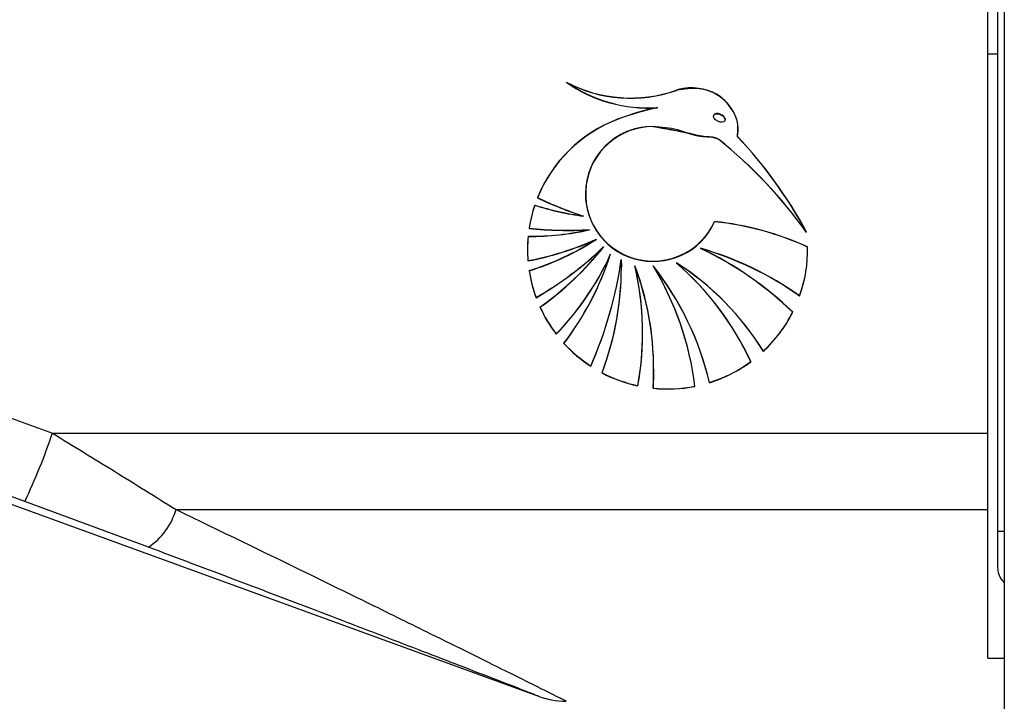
# Model space of a CAD drawing. Header units: millimetres. Extents: x 20 to 26560, y 16 to 17993.
# Tile 20 of 95: x 8872 to 8969, y 5942 to 6010. Entities that reach past the tile are written whole.
import ezdxf

# ---------------------------------------------------------------- set-up
doc = ezdxf.new("R2010")
doc.units = ezdxf.units.MM
doc.layers.add('COMPONENT_GEOMETRY', color=7, linetype='Continuous')
doc.styles.add('SLDTEXTSTYLE0', font='TXT', dxfattribs={"width": 0.75})
doc.dimstyles.new('SLDDIMSTYLE0', dxfattribs={"dimtxt": 150, "dimasz": 6.604, "dimexe": 0, "dimexo": 0.0625, "dimgap": 37.5, "dimtad": 0, "dimtih": 1, "dimtoh": 1, "dimdec": 0, "dimlfac": 0.5, "dimrnd": 1e-09, "dimzin": 12, "dimdsep": 46, "dimtxsty": 'SLDTEXTSTYLE0', "dimsah": 1, "dimcen": 0.09, "dimadec": 0, "dimazin": 3, "dimtfac": 1, "dimtdec": 0, "dimtofl": 0, "dimtmove": 0, "dimatfit": 3, "dimfxl": 1, "dimfrac": 2, "dimtolj": 1, "dimtzin": 12, "dimarcsym": 0})

# ---------------------------------------------------------------- blocks, each defined once
blk = doc.blocks.new('_D_2')
at = {"layer": 'COMPONENT_GEOMETRY', "color": 7, "ltscale": 2}
for p, q in [((9012.304, 8122.326), (943.854, 8122.326)), ((950.204, 8122.326), (950.204, 5128.74)), ((950.204, 1897.03), (950.204, 4890.615)), ((8163.949, 1897.03), (943.854, 1897.03))]:
    blk.add_line(p, q, dxfattribs=at)
for points in [[(950.204, 8122.326), (949.188, 8115.722), (951.22, 8115.722)], [(950.204, 1897.03), (951.22, 1903.634), (949.188, 1903.634)]]:
    blk.add_solid(points, dxfattribs=at)
at = {"layer": 'COMPONENT_GEOMETRY', "color": 7, "ltscale": 2, "insert": (728.538, 5083.975), "char_height": 150, "attachment_point": 1, "style": 'SLDTEXTSTYLE0'}
blk.add_mtext('3113', dxfattribs=at)
blk = doc.blocks.new('_D_4')
at = {"layer": 'COMPONENT_GEOMETRY', "color": 7, "ltscale": 2}
for p, q in [((1221.17, 6646.686), (1221.17, 2855.512)), ((10006.46, 2222.866), (10006.46, 2868.212)), ((1221.17, 2861.862), (5392.148, 2861.862)), ((10006.46, 2861.862), (5835.482, 2861.862))]:
    blk.add_line(p, q, dxfattribs=at)
for points in [[(1221.17, 2861.862), (1227.774, 2860.846), (1227.774, 2862.878)], [(10006.46, 2861.862), (9999.856, 2862.878), (9999.856, 2860.846)]]:
    blk.add_solid(points, dxfattribs=at)
at = {"layer": 'COMPONENT_GEOMETRY', "color": 7, "ltscale": 2, "insert": (5392.148, 2936.16), "char_height": 150, "attachment_point": 1, "style": 'SLDTEXTSTYLE0'}
blk.add_mtext('4393', dxfattribs=at)

msp = doc.modelspace()

# ---------------------------------------------------------------- linework, layer by layer
at = {"color": 7, "linetype": 'Continuous', "lineweight": 25, "ltscale": 2}
for p, q in [((8968.897, 6571.859), (8968.897, 2354.326)), ((8968.26, 5959.14), (8968.26, 6571.308)), ((8967.26, 5968.808), (8967.26, 6017.212)), ((8967.26, 6006.308), (8968.26, 6006.308)), ((8934.63, 6000.984), (8934.63, 6000.975)), ((8930.684, 5999.832), (8930.684, 5999.841)), ((8940.164, 6000.154), (8940.164, 6000.138)), ((8941.319, 5999.784), (8941.319, 5999.803)), ((8934.191, 5999.13), (8934.191, 5999.12)), ((8942.541, 5998.136), (8942.566, 5998.808)), ((8940.659, 5997.872), (8940.659, 5997.862)), ((8942.541, 5998.126), (8942.541, 5998.117)), ((8927.505, 5992.483), (8927.505, 5992.464)), ((8927.325, 5990.271), (8927.325, 5990.262)), ((8927.926, 5988.924), (8927.926, 5988.914)), ((8928.555, 5987.974), (8928.555, 5987.965)), ((8929.295, 5987.219), (8929.295, 5987.21)), ((8938.886, 5987.081), (8938.886, 5987.072)), ((8949.469, 5986.953), (8949.469, 5986.972)), ((8921.829, 5985.856), (8921.829, 5985.846)), ((8930.003, 5986.533), (8930.003, 5986.524)), ((8931.052, 5985.965), (8931.06, 5985.247)), ((8931.052, 5985.956), (8931.052, 5985.946)), ((8931.06, 5985.237), (8931.06, 5985.247)), ((8931.06, 5985.228), (8931.06, 5985.237)), ((8932.405, 5985.353), (8932.405, 5985.343)), ((8934.191, 5985.353), (8934.191, 5985.343)), ((8936.499, 5985.641), (8936.499, 5985.631)), ((8922.633, 5982.223), (8922.633, 5982.203)), ((8948.678, 5982.369), (8948.678, 5982.36)), ((8840.247, 5981.473), (8874.84, 5968.808)), ((8924.616, 5978.622), (8924.616, 5978.603)), ((8933.159, 5978.739), (8933.159, 5978.749)), ((8933.159, 5978.73), (8933.159, 5978.739)), ((8945.093, 5976.919), (8945.093, 5976.9)), ((8928.034, 5975.451), (8928.034, 5975.432)), ((8934.252, 5975.127), (8934.252, 5975.137)), ((8835.159, 5974.738), (8922.874, 5942.813)), ((8932.687, 5973.498), (8932.687, 5973.489)), ((8939.764, 5973.823), (8939.764, 5973.804)), ((8874.84, 5968.808), (8967.26, 5968.808)), ((8967.26, 5961.262), (8967.26, 5968.808)), ((8884.328, 5957.543), (8872.108, 5962.072)), ((8887.06, 5961.262), (8967.26, 5961.262)), ((8967.26, 5946.575), (8967.26, 5961.262)), ((8968.26, 5955.648), (8968.26, 5959.14)), ((8967.26, 5946.575), (8968.897, 5946.575))]:
    msp.add_line(p, q, dxfattribs=at)
at = {"color": 8, "linetype": 'Continuous', "lineweight": 25, "ltscale": 2}
msp.add_line((8968.26, 5959.14), (8968.897, 5959.14), dxfattribs=at)
at = {"color": 7, "linetype": 'Continuous', "lineweight": 25, "ltscale": 2, "flags": 128}
for points in [[(8934.252, 5975.146), (8934.25, 5974.806), (8934.191, 5973.268)], [(8872.108, 5962.072), (8857.092, 5967.57), (8837.516, 5974.738)]]:
    msp.add_lwpolyline(points, dxfattribs=at)
at = {"color": 7, "linetype": 'Continuous', "lineweight": 25, "ltscale": 4}
for centre, radius, start, end in [((8933.732, 6015.157), 14.192, 235.093, 273.62859), ((8931.979, 6015.575), 13.635, 242.15488, 289.36029), ((8931.979, 6015.565), 13.635, 242.15488, 289.36029), ((8933.732, 6015.148), 14.192, 235.09307, 273.62782), ((8931.979, 6015.556), 13.635, 242.15539, 289.35978), ((8933.732, 6015.138), 14.192, 235.093, 273.62859), ((8939.894, 5975.634), 25.9, 101.72698, 110.83173), ((8939.888, 5975.646), 25.878, 101.72309, 110.83562), ((8939.892, 5975.623), 25.892, 101.72559, 110.83313), ((8935.586, 5986.929), 13.812, 110.79211, 158.04036), ((8935.586, 5986.92), 13.812, 110.79125, 158.04077), ((8935.586, 5986.91), 13.812, 110.79211, 158.04036), ((8934.176, 5992.467), 6.672, 89.87125, 179.86243), ((8934.198, 5992.46), 6.67, 90.05467, 335.76683), ((8934.198, 5992.45), 6.67, 90.05452, 335.76698), ((8911.05, 5961.171), 47.163, 35.67277, 51.11147), ((8911.051, 5961.163), 47.161, 35.67242, 51.11182), ((8911.05, 5961.152), 47.163, 35.67277, 51.11147), ((8910.14, 5967.584), 44.534, 28.26783, 43.31777), ((8910.141, 5967.575), 44.532, 28.26729, 43.31797), ((8910.143, 5967.566), 44.531, 28.26728, 43.31832), ((8938.046, 6023.789), 35.182, 244.27673, 252.25799), ((8938.048, 6023.783), 35.186, 244.27652, 252.2569), ((8938.046, 6023.77), 35.182, 244.27673, 252.25799), ((8934.194, 5992.509), 6.69, 180.22073, 335.46809), ((8935.508, 5986.97), 13.724, 161.36018, 171.22439), ((8935.51, 5986.96), 13.725, 161.36068, 171.22389), ((8935.507, 5986.951), 13.723, 161.35972, 171.22485), ((8931.166, 6018.827), 28.804, 252.49909, 262.33718), ((8931.169, 6018.827), 28.814, 252.50008, 262.33484), ((8931.167, 6018.813), 28.809, 252.49999, 262.33629), ((8937.15, 5960.13), 29.767, 65.55829, 83.96487), ((8937.152, 5960.126), 29.761, 65.55661, 83.96655), ((8937.151, 5960.112), 29.765, 65.55783, 83.96533), ((8922.044, 6014.821), 26.547, 269.57473, 282.80295), ((8922.043, 6014.816), 26.553, 269.57665, 282.80214), ((8922.043, 6014.809), 26.555, 269.5767, 282.80098), ((8925.769, 6027.102), 38.23, 264.25913, 273.23474), ((8925.769, 6027.086), 38.223, 264.25837, 273.2355), ((8925.769, 6027.092), 38.238, 264.26014, 273.23372), ((8935.49, 5986.972), 13.706, 174.54926, 180.00166), ((8935.497, 5986.962), 13.713, 174.55043, 184.62874), ((8935.499, 5986.952), 13.714, 174.55074, 184.62845), ((8916.546, 6014.372), 28.992, 280.4994, 294.47029), ((8916.546, 6014.364), 28.994, 280.49942, 294.46934), ((8916.545, 6014.356), 28.996, 280.50023, 294.46946), ((8914.158, 6010.048), 26.346, 287.19085, 303.12438), ((8914.156, 6010.045), 26.353, 287.19291, 303.12233), ((8914.158, 6010.029), 26.346, 287.19085, 303.12438), ((8935.495, 5986.972), 13.71, 179.99902, 184.62885), ((8905.317, 6012.204), 34.623, 300.00906, 313.83412), ((8905.318, 6012.194), 34.621, 300.00845, 313.83408), ((8905.317, 6012.185), 34.623, 300.00906, 313.83412), ((8905.556, 6005.993), 30.259, 305.24911, 321.67638), ((8905.556, 6005.984), 30.26, 305.24899, 321.67593), ((8905.558, 6005.973), 30.258, 305.24845, 321.67647), ((8930.026, 5956.149), 32.185, 54.58422, 74.02169), ((8924.414, 5956.49), 33.851, 45.85007, 64.68898), ((8930.026, 5956.14), 32.184, 54.58376, 74.02158), ((8924.413, 5956.479), 33.852, 45.85054, 64.6885), ((8924.413, 5956.47), 33.852, 45.85005, 64.68849), ((8930.025, 5956.129), 32.186, 54.58428, 74.02106), ((8935.749, 5986.972), 13.72, 340.44133, 1.07289), ((8935.748, 5986.963), 13.721, 340.44172, 1.07249), ((8935.748, 5986.953), 13.721, 340.44163, 1.07258), ((8905.199, 5997.619), 27.165, 315.62719, 335.9376), ((8905.196, 5997.611), 27.167, 315.62816, 335.93663), ((8905.199, 5997.6), 27.165, 315.62719, 335.9376), ((8901.59, 5995.75), 29.867, 322.82153, 342.0459), ((8901.588, 5995.741), 29.869, 322.82209, 342.04534), ((8901.589, 5995.731), 29.868, 322.82177, 342.04566), ((8891.081, 5991.748), 40.387, 336.20193, 351.7679), ((8891.081, 5991.739), 40.387, 336.20198, 351.76802), ((8891.081, 5991.729), 40.387, 336.20198, 351.76802), ((8901.435, 5985.238), 29.625, 339.33431, 1.38806), ((8901.436, 5985.229), 29.625, 339.33414, 1.38824), ((8935.511, 5986.974), 13.726, 188.77616, 200.25012), ((8935.512, 5986.964), 13.727, 188.77705, 200.24985), ((8935.511, 5986.954), 13.726, 188.77616, 200.25012), ((8901.435, 5985.248), 29.625, 339.33416, 359.99783), ((8905.08, 5975.146), 29.172, 0.00152, 20.50023), ((8903.78, 5978.749), 29.379, 0.00042, 13.00897), ((8905.081, 5975.136), 29.171, 356.30884, 20.5003), ((8903.781, 5978.739), 29.377, 349.72294, 13.00923), ((8903.781, 5978.73), 29.377, 349.72296, 13.0092), ((8905.08, 5975.127), 29.172, 356.30891, 20.50015), ((8911.021, 5967.056), 29.529, 13.24831, 38.31071), ((8908.675, 5969.824), 29.875, 6.98871, 31.34018), ((8911.02, 5967.046), 29.53, 13.24887, 38.31016), ((8908.675, 5969.814), 29.875, 6.98891, 31.33998), ((8908.675, 5969.804), 29.876, 6.9888, 31.33991), ((8911.02, 5967.036), 29.53, 13.24887, 38.31016), ((8921.879, 5962.666), 27.24, 31.54876, 57.53929), ((8917.308, 5963.528), 29.286, 24.97377, 49.05846), ((8921.879, 5962.656), 27.24, 31.54898, 57.53946), ((8917.309, 5963.519), 29.286, 24.9738, 49.05876), ((8917.308, 5963.509), 29.286, 24.97377, 49.05846), ((8921.879, 5962.647), 27.24, 31.54876, 57.53929), ((8935.545, 5986.988), 13.764, 204.49537, 217.43432), ((8935.546, 5986.979), 13.765, 204.49524, 217.43332), ((8935.543, 5986.968), 13.762, 204.49357, 217.43498), ((8935.693, 5986.998), 13.783, 313.00288, 333.17355), ((8935.693, 5986.989), 13.783, 313.00288, 333.17355), ((8935.692, 5986.98), 13.784, 313.00372, 333.17272), ((8903.783, 5978.749), 29.376, 349.72253, 0.00007), ((8935.592, 5987.028), 13.825, 222.42451, 236.85966), ((8935.594, 5987.02), 13.828, 222.42576, 236.8584), ((8935.592, 5987.009), 13.825, 222.42451, 236.85966), ((8935.638, 5987.063), 13.868, 287.31123, 306.34329), ((8935.638, 5987.054), 13.868, 287.31123, 306.34329), ((8935.639, 5987.042), 13.866, 287.30888, 306.34432), ((8935.621, 5987.077), 13.882, 242.23437, 257.79787), ((8935.623, 5987.071), 13.887, 242.23697, 257.79526), ((8935.621, 5987.057), 13.882, 242.23437, 257.79787), ((8935.627, 5987.1), 13.906, 264.07567, 281.20219), ((8935.627, 5987.086), 13.902, 264.07277, 281.2051), ((8935.627, 5987.083), 13.908, 264.07676, 281.2011), ((8817.243, 5988.245), 60.788, 334.49681, 341.35236), ((8880.521, 5963.203), 6.821, 303.92303, 343.4697), ((8925.671, 5950.308), 8, 248.77732, 269.58175)]:
    msp.add_arc(centre, radius, start, end, dxfattribs=at)
msp.add_ellipse((8940.741, 5999.968), major_axis=(0.555, -0.276), ratio=0.581721, dxfattribs=at)
msp.add_ellipse((8940.741, 5999.988), major_axis=(0.555, -0.276), ratio=0.581721, start_param=0.280282, end_param=3.138313, dxfattribs=at)
at = {"color": 7, "linetype": 'Continuous', "lineweight": 25, "ltscale": 2}
for points, knots in [([(8942.565, 5998.808), (8942.577, 5998.962), (8942.619, 5999.492), (8942.269, 6000.419), (8941.565, 6001.511), (8940.426, 6002.437), (8938.808, 6002.972), (8937.428, 6002.988), (8936.638, 6002.752), (8936.499, 6002.711)], [0, 0, 0, 0, 0.055236, 0.190551, 0.344405, 0.52183, 0.70437, 0.948234, 1, 1, 1, 1]), ([(8942.541, 5998.126), (8942.582, 5998.506), (8942.663, 5999.262), (8942.28, 6000.41), (8941.561, 6001.501), (8940.427, 6002.427), (8938.807, 6002.962), (8937.428, 6002.979), (8936.638, 6002.743), (8936.499, 6002.702)], [0, 0, 0, 0, 0.125844, 0.251052, 0.393402, 0.557567, 0.726465, 0.952102, 1, 1, 1, 1]), ([(8942.541, 5998.117), (8942.582, 5998.495), (8942.663, 5999.249), (8942.183, 6000.701), (8940.957, 6002.201), (8938.749, 6003.07), (8937.251, 6002.818), (8936.499, 6002.692)], [0, 0, 0, 0, 0.125867, 0.251167, 0.500726, 0.749637, 1, 1, 1, 1]), ([(8934.191, 5999.139), (8935.407, 5998.942), (8937.157, 5998.659), (8939.082, 5998.12), (8940.067, 5998.143), (8940.463, 5997.969), (8940.659, 5997.882)], [0, 0, 0, 0, 0.5598886, 0.8057962, 0.9035608, 1, 1, 1, 1]), ([(8934.191, 5999.13), (8935.013, 5999.083), (8936.53, 5998.997), (8938.254, 5998.183), (8939.518, 5998.133), (8940.232, 5998.095), (8940.545, 5997.931), (8940.659, 5997.872)], [0, 0, 0, 0, 0.369935, 0.682976, 0.84103, 0.942255, 1, 1, 1, 1]), ([(8934.191, 5999.12), (8935.407, 5998.923), (8937.157, 5998.639), (8939.082, 5998.101), (8940.067, 5998.124), (8940.463, 5997.949), (8940.659, 5997.862)], [0, 0, 0, 0, 0.5598886, 0.8057962, 0.9035608, 1, 1, 1, 1]), ([(8874.84, 5968.808), (8876.897, 5967.55), (8881.035, 5965.017), (8885.044, 5962.519), (8887.06, 5961.262)], [0, 0, 0, 0, 0.4969494, 1, 1, 1, 1]), ([(8922.874, 5942.814), (8922.809, 5942.839), (8922.658, 5942.898), (8920.606, 5943.696), (8917.319, 5944.97), (8913.359, 5946.499), (8908.232, 5948.472), (8901.447, 5951.068), (8892.992, 5954.282), (8887.215, 5956.456), (8884.328, 5957.543)], [0, 0, 0, 0, 0.060744, 0.143091, 0.263251, 0.355364, 0.447606, 0.631274, 0.815708, 1, 1, 1, 1]), ([(8968.897, 5954.066), (8968.788, 5954.182), (8968.519, 5954.466), (8968.304, 5955.03), (8968.274, 5955.454), (8968.26, 5955.648)], [0, 0, 0, 0, 0.272422, 0.666856, 1, 1, 1, 1])]:
    msp.add_open_spline(points, degree=3, knots=knots, dxfattribs=at)
at = {"color": 8, "linetype": 'Continuous', "lineweight": 25, "ltscale": 2}
msp.add_open_spline([(8887.06, 5961.262), (8891.385, 5959.169), (8897.923, 5956.004), (8906.254, 5951.924), (8911.661, 5949.263), (8916.134, 5947.052), (8920.136, 5945.067), (8923.417, 5943.433), (8925.405, 5942.441), (8925.549, 5942.369), (8925.611, 5942.338)], degree=3, knots=[0, 0, 0, 0, 0.261501, 0.395393, 0.529165, 0.620855, 0.713727, 0.839967, 0.930816, 1, 1, 1, 1], dxfattribs=at)

# ---------------------------------------------------------------- dimensions: what is measured, and where the dimension line sits
at = {"layer": 'COMPONENT_GEOMETRY', "color": 7, "ltscale": 2}
dim = msp.add_linear_dim(base=(950.204, 8122.326), p1=(8166.489, 1897.03), p2=(9014.844, 8122.326), angle=90, dimstyle='SLDDIMSTYLE0', dxfattribs=at)
dim.commit()
dim.dimension.update_dxf_attribs({"geometry": '_D_2', "text_midpoint": (950.204, 5009.678), "dimtype": 160})
dim = msp.add_linear_dim(base=(1221.17, 2861.862), p1=(10006.46, 2220.326), p2=(1221.17, 6649.226), dimstyle='SLDDIMSTYLE0', dxfattribs=at)
dim.commit()
dim.dimension.update_dxf_attribs({"geometry": '_D_4', "text_midpoint": (5613.815, 2861.862), "dimtype": 160})

doc.saveas('drawing.dxf')
